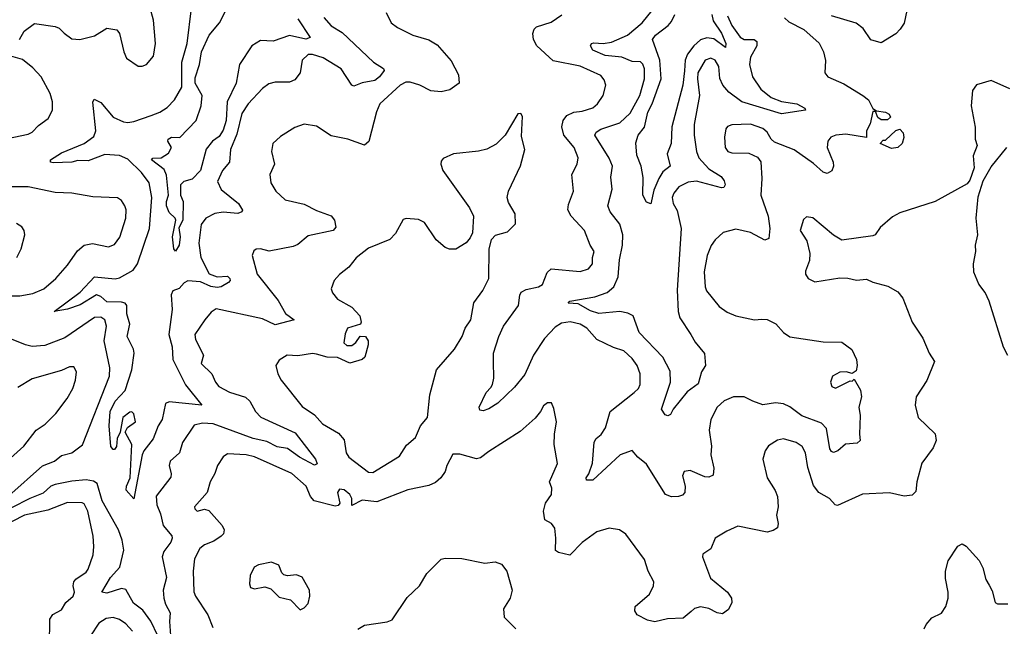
# Model space of a CAD drawing. Extents: x 2057697 to 2160550, y 827490 to 1016834.
# Tile 163 of 256: x 2132554 to 2137298, y 879220 to 882140. Entities that reach past the tile are written whole.
import ezdxf

# ---------------------------------------------------------------- set-up
doc = ezdxf.new("R2010")
doc.units = 0

msp = doc.modelspace()

# ---------------------------------------------------------------- linework, layer by layer
at = {"layer": '0CON20XD'}
for points in [[(2132552.9, 882045), (2132576, 882085), (2132625, 882122.5), (2132725, 882107.8), (2132745, 882098.9), (2132769.4, 882075), (2132805, 882048.6), (2132844.2, 882044.2), (2132915, 882062), (2132975, 882098.6), (2133021.7, 882091.7), (2133035, 882073.3), (2133056.4, 881985), (2133069.4, 881955), (2133125, 881917.1), (2133145, 881915.7), (2133166, 881925), (2133198.5, 881965), (2133208.9, 882025), (2133198.5, 882138.5), (2133182.1, 882202.1)], [(2133894.2, 882145), (2133954.5, 882055), (2133933, 882047), (2133855, 882063.8), (2133775, 882036.7), (2133715, 882039.3), (2133672.7, 882015), (2133613.3, 881925), (2133597.7, 881835), (2133553.2, 881745), (2133549, 881655), (2133535, 881607.8), (2133515, 881577.8), (2133483.8, 881555), (2133453.2, 881516.8), (2133425, 881414.2), (2133385, 881372.4), (2133345, 881360.6), (2133329.6, 881345), (2133329.6, 881295), (2133342, 881265), (2133341.1, 881175), (2133321.3, 881138.7), (2133327.2, 881095), (2133322.7, 881055), (2133305, 881026.2), (2133297.1, 881037.1), (2133291.1, 881095), (2133307.1, 881175), (2133304.2, 881185), (2133275, 881212.5), (2133261.1, 881245), (2133261, 881265), (2133271.9, 881295), (2133261.6, 881391.6), (2133249.8, 881419.8), (2133188.8, 881465), (2133196, 881474), (2133235.8, 881475.8), (2133271.9, 881498.1), (2133286.4, 881525), (2133268.8, 881555), (2133270, 881565), (2133285, 881574.1), (2133326.4, 881573.6), (2133404.3, 881655), (2133428.4, 881725), (2133433.9, 881775), (2133400.3, 881835), (2133400.4, 881859.6), (2133420.5, 881925), (2133429.6, 881985), (2133467.8, 882065), (2133517.3, 882125), (2133567.5, 882222.5)], [(2133011.7, 880071.7), (2133005, 880070.8), (2132993.2, 880085), (2132985.9, 880185), (2132989.8, 880255), (2133015, 880304.2), (2133061.9, 880355), (2133093.9, 880455), (2133105.2, 880535), (2133102.3, 880555), (2133072.6, 880615), (2133085.2, 880675), (2133071.3, 880725), (2133069.8, 880765), (2133061.8, 880775), (2133045, 880780.3), (2132975, 880781.9), (2132945, 880808.3), (2132925, 880815.7), (2132845, 880768.4), (2132785, 880746.2), (2132720, 880735), (2132845, 880827.9), (2132915, 880901.8), (2133015, 880893.6), (2133035, 880897.2), (2133101.1, 880935), (2133122.2, 880965), (2133180, 881135), (2133190.3, 881285), (2133177.5, 881355), (2133142, 881405), (2133075, 881468.4), (2133035, 881486), (2132965, 881491.4), (2132885, 881461.2), (2132835, 881462.3), (2132805.2, 881454.8), (2132715, 881450.8), (2132702.5, 881455), (2132702.5, 881465), (2132755, 881498.8), (2132864.4, 881545), (2132911.7, 881578.3), (2132920.7, 881605), (2132906.2, 881743.8), (2132912.5, 881757.5), (2132945, 881742), (2133005, 881670.5), (2133055, 881647.9), (2133075, 881644.6), (2133105, 881650.4), (2133188.6, 881678.6), (2133230, 881695), (2133265, 881718.1), (2133300.6, 881755), (2133335.3, 881814.7), (2133335.7, 881935), (2133360.8, 882025), (2133382.7, 882195)], [(2134320, 882175), (2134344, 882125), (2134375, 882102.5), (2134448.8, 882065), (2134525, 882042.9), (2134565, 882019.2), (2134632.8, 881942.8), (2134668.1, 881875), (2134671.2, 881835), (2134626.7, 881803.3), (2134585, 881793.3), (2134535, 881798.2), (2134482.5, 881825), (2134435, 881840), (2134415, 881838.9), (2134388.2, 881825), (2134289.1, 881735), (2134273.5, 881696.5), (2134236.9, 881553.1), (2134215, 881536.9), (2134135, 881565.5), (2134055, 881580.5), (2133985, 881626.9), (2133925, 881636.9), (2133880.7, 881620.7), (2133811.3, 881578.7), (2133774.2, 881545), (2133767.5, 881505), (2133782, 881445), (2133758.8, 881395), (2133764.2, 881355), (2133788.1, 881315), (2133833.1, 881273.1), (2133925, 881252.9), (2133985, 881221.1), (2134055, 881195.7), (2134071.4, 881175), (2134078.1, 881141.9), (2134064.1, 881125.9), (2133945, 881100.5), (2133895, 881057.5), (2133871.7, 881048.3), (2133756.1, 881026.1), (2133715, 881038), (2133694.2, 881035.8), (2133682.7, 881027.3), (2133674.2, 881005), (2133698.5, 880915), (2133798.9, 880788.9), (2133835.5, 880725.5), (2133876.7, 880695), (2133785, 880672.1), (2133725, 880699.7), (2133500.9, 880749.1), (2133477.4, 880732.6), (2133445.6, 880695), (2133398.1, 880625), (2133401.4, 880601.4), (2133439.4, 880525), (2133428, 880485), (2133480.6, 880435), (2133497.5, 880395), (2133513.8, 880375), (2133565, 880347.6), (2133642.8, 880322.8), (2133663.3, 880303.3), (2133690.3, 880255), (2133716.5, 880226.5), (2133881, 880151), (2133980.3, 880025), (2133987.3, 880002.7), (2133975, 879995.4), (2133902.2, 880035), (2133845, 880076), (2133795, 880084.6), (2133745, 880110.4), (2133678.5, 880125), (2133486, 880195), (2133435, 880198.1), (2133395, 880187.9), (2133339.1, 880105), (2133324.6, 880055), (2133279.7, 880015), (2133274.8, 879995), (2133284.7, 879955), (2133281.8, 879938.2), (2133212.5, 879847.5), (2133214.5, 879805), (2133232, 879762), (2133245.3, 879705.3), (2133286.6, 879656.6), (2133289.6, 879645), (2133281.8, 879625), (2133249.1, 879580.9), (2133240, 879555), (2133261.4, 879455), (2133246.4, 879393.6), (2133248.5, 879355), (2133256.5, 879326.5), (2133280, 879285), (2133276.4, 879243.6), (2133283.2, 879153.2)], [(2135365.4, 881774.6), (2135378.1, 881825), (2135370.7, 881850.7), (2135355, 881871.4), (2135255, 881915.8), (2135125, 881942.8), (2135045.5, 882015), (2135030, 882045), (2135027, 882073), (2135032.9, 882095), (2135043.6, 882106.4), (2135115, 882127.5), (2135166.2, 882163.8)], [(2135965, 882158), (2135985, 882111.8), (2136025, 882055.9), (2136045, 882044.7), (2136092.5, 882045), (2136105.8, 882035), (2136105.6, 882015), (2136075, 881960), (2136070.5, 881925), (2136085, 881864.4), (2136125.9, 881805), (2136175, 881765.2), (2136225, 881747.2), (2136298.8, 881735), (2136336.7, 881715), (2136340, 881705), (2136225, 881686.7), (2136034, 881744), (2135971.7, 881791.7), (2135941.5, 881825), (2135926.8, 881856.8), (2135922.9, 881915), (2135905, 881944.6), (2135885, 881954.6), (2135856.5, 881945), (2135821.9, 881885), (2135819.7, 881855), (2135829.2, 881775), (2135803.8, 881636.2), (2135803.4, 881585), (2135814.7, 881505), (2135827.1, 881475), (2135875, 881422.2), (2135933.8, 881385), (2135948.2, 881365), (2135953.3, 881345), (2135946.9, 881333.1), (2135935, 881330.9), (2135815, 881362.3), (2135775, 881358.8), (2135730.4, 881335), (2135705.4, 881305), (2135697.9, 881285), (2135702.5, 881255), (2135721.7, 881221.7), (2135741.4, 881135), (2135721.7, 880838.3), (2135726.1, 880735), (2135735.3, 880705), (2135788, 880625), (2135808.3, 880588.3), (2135854.1, 880534.1), (2135858.6, 880475), (2135840, 880445), (2135822.4, 880387.6), (2135770.5, 880349.5), (2135702, 880265), (2135690.7, 880239.3), (2135677, 880233), (2135665, 880237.5), (2135646.2, 880265), (2135690.4, 880395), (2135688.1, 880448.1), (2135653.2, 880515), (2135539.7, 880635), (2135509.5, 880715), (2135485, 880727.9), (2135445, 880735.2), (2135345, 880725.6), (2135305, 880738.4), (2135245, 880772.9), (2135196.7, 880775), (2135205, 880786.1), (2135325, 880806.3), (2135385, 880827.4), (2135417.1, 880855), (2135437.7, 880902.3), (2135444.7, 880985), (2135459.3, 881055), (2135460.3, 881105), (2135446.1, 881156.1), (2135400, 881215), (2135388.4, 881245), (2135409.1, 881325), (2135402.8, 881382.8), (2135411.1, 881435), (2135395, 881474.4), (2135325.6, 881585), (2135331.3, 881598.7), (2135355, 881613.2), (2135445, 881643.3), (2135495, 881690), (2135542.9, 881775), (2135564.3, 881855), (2135564.2, 881904.2), (2135556.1, 881926.1), (2135545, 881936.9), (2135505, 881939), (2135455, 881960), (2135375, 881968.4), (2135315, 881993.2), (2135304.5, 882015), (2135310, 882025), (2135321.1, 882028.9), (2135365, 882026.2), (2135405, 882031.7), (2135482.5, 882065), (2135553.4, 882125), (2135601.5, 882185)], [(2135889.5, 882165), (2135895.2, 882135), (2135935.9, 882075), (2135955.8, 882025), (2135955, 882006.2), (2135898.5, 882048.5), (2135865, 882052.1), (2135835, 882043.9), (2135802.9, 882015), (2135772.4, 881975), (2135761.3, 881945), (2135756.7, 881893.3), (2135748.9, 881825), (2135696.7, 881625), (2135693.9, 881545), (2135674.6, 881495), (2135688.6, 881435), (2135652.6, 881407.4), (2135633.9, 881376.1), (2135610.1, 881319.9), (2135595, 881253.3), (2135575, 881262.5), (2135557.1, 881295), (2135558.7, 881381.3), (2135547.9, 881435), (2135528.4, 881488.4), (2135523.1, 881546.9), (2135534.6, 881585), (2135565, 881623.6), (2135579.9, 881695), (2135600.9, 881735), (2135644.8, 881855), (2135639, 881945), (2135602.9, 882045), (2135617.9, 882065), (2135678.1, 882111.9), (2135695, 882130.9), (2135710.9, 882165)], [(2136828.8, 882185), (2136815.9, 882124.1), (2136796.7, 882095), (2136775, 882072.5), (2136705, 882029.2), (2136655, 882042.5), (2136617.9, 882097.9), (2136585, 882122.9), (2136465, 882159.5)], [(2134020.1, 882150.1), (2134055, 882110), (2134108, 882078), (2134258.9, 881935), (2134306.7, 881905), (2134310, 881895), (2134288.2, 881865), (2134265, 881847.8), (2134205, 881836.2), (2134165, 881820), (2134154.4, 881824.4), (2134103.6, 881903.6), (2134016, 881956), (2133965, 881973), (2133945, 881972.8), (2133914.7, 881945), (2133905.8, 881884.2), (2133879.9, 881850.1), (2133855, 881839.2), (2133785, 881840), (2133755, 881832.2), (2133725, 881809.4), (2133655, 881734.4), (2133625, 881688.6), (2133599.9, 881589.9), (2133569.6, 881515), (2133565.4, 881455), (2133531.1, 881415), (2133507.9, 881362.1), (2133525, 881323.1), (2133608.1, 881255), (2133627.4, 881222.6), (2133624.3, 881215), (2133605, 881207.7), (2133535, 881213.3), (2133495, 881207.8), (2133450.4, 881185), (2133429.5, 881155), (2133418.2, 881065), (2133426.7, 880995), (2133467.4, 880917.4), (2133505, 880902.9), (2133555, 880905.4), (2133566.2, 880895), (2133567.8, 880885), (2133560.8, 880875), (2133525.7, 880855), (2133505, 880851.4), (2133474.5, 880855.5), (2133425, 880879.2), (2133365, 880883.3), (2133346.1, 880873.9), (2133323.3, 880846.7), (2133291.8, 880835), (2133284.8, 880815.2), (2133288.8, 880745), (2133273.6, 880625), (2133288.4, 880565), (2133292.5, 880505), (2133353, 880383), (2133432.5, 880285), (2133275, 880301.5), (2133257.3, 880292.7), (2133240, 880215), (2133220.8, 880185), (2133196.9, 880123.1), (2133152.7, 880065), (2133144.8, 880045.3), (2133105, 879833.8), (2133067.5, 879875), (2133069.4, 879895), (2133086.9, 879935), (2133095.3, 880095), (2133062.5, 880155), (2133073.4, 880176.6), (2133112.3, 880205), (2133105, 880243.8), (2133095, 880252.5), (2133085, 880251.5), (2133050.7, 880225), (2133038.5, 880155), (2133024.6, 880125), (2133020, 880085), (2133011.7, 880071.7)], [(2136239.3, 882149.3), (2136260.3, 882130.3), (2136332.6, 882092.6), (2136406.6, 882026.6), (2136427.5, 881985), (2136435.9, 881944.1), (2136433.6, 881883.6), (2136447.5, 881865), (2136525, 881832), (2136616, 881776), (2136644, 881754), (2136665, 881712.5), (2136681.7, 881701.7), (2136725.6, 881695.6), (2136743.3, 881685), (2136749.3, 881670.7), (2136735, 881657.5), (2136705, 881657.5), (2136689.3, 881669.3), (2136678.3, 881698.3), (2136665, 881697.5), (2136651.8, 881638.2), (2136633.8, 881605), (2136635, 881573.3), (2136535, 881588.8), (2136485.7, 881584.3), (2136462.2, 881575), (2136447.3, 881555), (2136445.4, 881525), (2136473.6, 881455), (2136475.5, 881435), (2136467, 881413), (2136445, 881400), (2136425, 881405.6), (2136378.7, 881448.7), (2136285, 881513.3), (2136190.2, 881550.2), (2136174.6, 881564.6), (2136155, 881598.1), (2136135, 881616.2), (2136075, 881637.7), (2135985, 881633.3), (2135965, 881625.7), (2135957.1, 881615), (2135950.6, 881575), (2135953.6, 881525), (2135965.4, 881505.4), (2135985, 881499.2), (2136068, 881498), (2136108.5, 881478.5), (2136125.6, 881455.6), (2136129.4, 881375), (2136124.4, 881295), (2136160.4, 881195), (2136168.5, 881135), (2136163.1, 881086.9), (2136145, 881078.6), (2136075, 881115.6), (2136005, 881131.4), (2135944.3, 881115.7), (2135905, 881080), (2135886.6, 881053.4), (2135866.9, 881005), (2135852.9, 880927.1), (2135856.9, 880855), (2135863.1, 880835), (2135925, 880760), (2135962.6, 880732.6), (2136005, 880714.3), (2136095, 880695.7), (2136129.2, 880699.2), (2136155, 880697.1), (2136196.6, 880676.6), (2136234.5, 880634.5), (2136265, 880614.3), (2136425, 880590), (2136515, 880588.6), (2136562.8, 880552.8), (2136586, 880505), (2136590, 880475), (2136585, 880450), (2136565, 880437.5), (2136535.8, 880445.8), (2136505, 880444), (2136471.2, 880425), (2136460, 880395), (2136466.7, 880375), (2136485, 880366.2), (2136555, 880402.5), (2136565, 880400), (2136575, 880410), (2136605, 880357.5), (2136610, 880325), (2136596.7, 880275), (2136603.3, 880235), (2136600, 880145), (2136604.3, 880115), (2136588.6, 880101.4), (2136533.4, 880096.6), (2136495.8, 880065), (2136475, 880056.5), (2136465, 880061.1), (2136458.2, 880075), (2136442, 880172), (2136418.2, 880198.2), (2136323.1, 880233.1), (2136265, 880276.8), (2136235, 880291.8), (2136195, 880295.9), (2136135, 880287.1), (2136085.8, 880304.2), (2136045, 880324.8), (2135993.3, 880325), (2135948.6, 880305), (2135914.4, 880275), (2135883.9, 880216.1), (2135875.5, 880165), (2135886.8, 880086.8), (2135884.6, 880045), (2135898.9, 879981.1), (2135895, 879947.5), (2135875, 879938.6), (2135855, 879940), (2135785, 879969.5), (2135755, 879965.8), (2135747.5, 879945), (2135760, 879895), (2135758.2, 879865), (2135748.1, 879851.9), (2135728, 879845), (2135694.2, 879844.2), (2135665.2, 879855.2), (2135575, 880001.5), (2135533.1, 880035), (2135505, 880066.7), (2135446.7, 880045), (2135315, 879924.2), (2135284.4, 879924.4), (2135282.9, 879935), (2135296.4, 879953.6), (2135314.7, 880005), (2135322.8, 880107.2), (2135332.5, 880125), (2135356, 880144), (2135376.5, 880175), (2135398.9, 880255), (2135515.6, 880345), (2135535.5, 880365), (2135544.4, 880385), (2135544.4, 880435), (2135530, 880475), (2135505, 880510), (2135465, 880545.7), (2135415, 880562.2), (2135335, 880601.1), (2135286.4, 880655), (2135255, 880675.3), (2135206.2, 880686.2), (2135165, 880679.2), (2135135, 880660.9), (2135082.4, 880605), (2135030, 880525), (2134987.4, 880432.6), (2134939.1, 880370.8), (2134857.8, 880295), (2134815, 880267.5), (2134787.3, 880257.3), (2134770.8, 880260.8), (2134767.5, 880275), (2134801.4, 880345), (2134825, 880369.2), (2134831.8, 880385), (2134838.2, 880415), (2134836.4, 880495), (2134836.4, 880535), (2134863.2, 880615), (2134885.3, 880664.7), (2134957.3, 880765), (2134963.6, 880815), (2134970.8, 880829.2), (2134995, 880842.1), (2135053.3, 880855), (2135072.5, 880865), (2135095, 880924), (2135115, 880940.6), (2135255, 880928.1), (2135295, 880940.5), (2135314.4, 880965), (2135314.2, 880995), (2135322.9, 881025), (2135302.2, 881055), (2135275.6, 881125), (2135210.8, 881195), (2135195.5, 881225), (2135198.7, 881251.3), (2135221.9, 881315), (2135214.4, 881395), (2135240, 881445), (2135244.3, 881475), (2135225.4, 881525), (2135175.5, 881585), (2135167.1, 881625), (2135173.4, 881655), (2135190.7, 881679.3), (2135224.3, 881695.7), (2135265, 881700.3), (2135315, 881715.4), (2135338.9, 881735), (2135365.4, 881774.6)], [(2132495, 881567.7), (2132595, 881588.6), (2132615, 881599.2), (2132645, 881631.4), (2132690.8, 881665), (2132712.9, 881705), (2132713.1, 881745), (2132701.1, 881785), (2132657.1, 881865), (2132617.7, 881907.7), (2132568, 881948), (2132512, 881965)], [(2137325, 881807.5), (2137235, 881846.7), (2137163.9, 881826.1), (2137145, 881800), (2137138.8, 881725), (2137157, 881623), (2137157.5, 881565), (2137166.7, 881535), (2137148.8, 881485), (2137152.3, 881427.7), (2137131.7, 881368.3), (2137119.3, 881350.7), (2136965, 881265.8), (2136795, 881210), (2136759.3, 881190.7), (2136700.5, 881139.5), (2136676.7, 881105), (2136665, 881100), (2136515, 881079.2), (2136475, 881102.5), (2136375, 881185.8), (2136345, 881191.2), (2136331.1, 881178.9), (2136314.4, 881125), (2136347.1, 881075), (2136360.5, 881015), (2136359.1, 880980.9), (2136339.7, 880930.3), (2136340.6, 880915), (2136352.5, 880895), (2136385, 880878), (2136505, 880897.1), (2136545, 880896), (2136586.1, 880886.1), (2136635, 880892), (2136665, 880877.5), (2136737.6, 880857.6), (2136785, 880830), (2136809.3, 880799.3), (2136854, 880685), (2136905, 880606.7), (2136935.8, 880535.8), (2136962, 880495), (2136925, 880403.3), (2136873.8, 880325), (2136868.8, 880285), (2136883.8, 880225), (2136965, 880146.2), (2136969.2, 880115), (2136955, 880078.8), (2136900.8, 880005), (2136876, 879915), (2136871.2, 879868.8), (2136855, 879851.2), (2136815, 879846.7), (2136745, 879862), (2136615, 879857.1), (2136495, 879801.8), (2136482.9, 879805), (2136456, 879835), (2136405, 879864.4), (2136378.2, 879898.2), (2136351.8, 879985), (2136340.9, 880055), (2136324.3, 880085), (2136295, 880104.3), (2136235, 880122.5), (2136205, 880116), (2136161.7, 880088.3), (2136146, 880065), (2136134.2, 880024.2), (2136155.8, 879935), (2136194.5, 879874.5), (2136205.6, 879845.6), (2136208.9, 879795), (2136200.5, 879755), (2136209.2, 879715), (2136206.2, 879695), (2136185, 879681.2), (2136155, 879674), (2136015, 879702), (2135961.7, 879678.3), (2135905.8, 879644.2), (2135885, 879593.8), (2135845, 879567.5), (2135843.3, 879555), (2135882.4, 879452.4), (2135964.3, 879385), (2135984.3, 879355), (2135985.7, 879334.3), (2135969.1, 879300.9), (2135940.3, 879279.7), (2135915, 879284.4), (2135875, 879306.5), (2135835, 879314.3), (2135805, 879305.8), (2135789.1, 879290.9), (2135751.2, 879258.8), (2135675, 879256.2), (2135615, 879241.5), (2135579.8, 879249.8), (2135530, 879275), (2135518.8, 879295), (2135520, 879315), (2135588, 879375), (2135607.5, 879415), (2135609.2, 879435), (2135583.1, 879485), (2135565, 879541.2), (2135475, 879663.3), (2135444.2, 879684.2), (2135395, 879693.5), (2135335, 879675.4), (2135265, 879623.6), (2135205, 879563.5), (2135150, 879575), (2135135.6, 879585), (2135138.2, 879645), (2135132.6, 879692.6), (2135117.1, 879715), (2135085, 879732.5), (2135077.3, 879775), (2135087.5, 879812.5), (2135116.2, 879855), (2135118.9, 879885), (2135107.1, 879915), (2135145.5, 880004.5), (2135129.6, 880095), (2135131.5, 880145), (2135140, 880205), (2135128.3, 880268.3), (2135116.7, 880296.7), (2135096.7, 880296.7), (2135077.7, 880282.3), (2135064, 880255), (2135037.2, 880222.8), (2134965, 880157.5), (2134815, 880062.5), (2134775, 880030.9), (2134755, 880027.1), (2134675, 880049.2), (2134641.8, 880048.2), (2134612, 879995), (2134604.4, 879965), (2134582.7, 879935), (2134557.3, 879912.7), (2134525, 879898.5), (2134425, 879876.7), (2134275, 879820), (2134205, 879828), (2134155, 879802.5), (2134154.4, 879835), (2134144.4, 879855), (2134117.7, 879877.7), (2134095, 879880), (2134085.6, 879864.4), (2134096.2, 879813.8), (2134088.3, 879801.7), (2134075, 879798), (2133972.5, 879825), (2133955.5, 879845), (2133934.1, 879894.1), (2133865, 879955.4), (2133686.1, 880036.1), (2133645.3, 880045.3), (2133555, 880050), (2133534.6, 880035.4), (2133506.7, 879995), (2133494.3, 879955.7), (2133471.4, 879915), (2133457.1, 879865), (2133396.4, 879795), (2133397.5, 879785), (2133410, 879775), (2133445, 879783.6), (2133465, 879778.1), (2133529.5, 879705), (2133539.1, 879685), (2133535.5, 879665), (2133525.2, 879654.8), (2133489.2, 879630.8), (2133445, 879613.2), (2133421.8, 879595), (2133396.5, 879545), (2133389.6, 879485), (2133393.9, 879386.1), (2133401.8, 879365), (2133460.7, 879275), (2133484.6, 879214.6)], [(2134255, 879960.8), (2134385, 880038.8), (2134417.2, 880092.8), (2134461.2, 880128.8), (2134484.7, 880185.3), (2134518.6, 880225), (2134530.8, 880335), (2134563.3, 880455), (2134650, 880555), (2134685.5, 880614.5), (2134700.8, 880655), (2134728.5, 880695), (2134742.6, 880777.4), (2134785, 880836.2), (2134815.3, 880894.7), (2134815.6, 881035), (2134827.5, 881082.5), (2134847, 881103), (2134905, 881118.8), (2134943, 881157), (2134941.4, 881205), (2134910.2, 881260.2), (2134902.9, 881285), (2134910, 881315), (2134967, 881437), (2134988, 881515), (2134971.7, 881578.3), (2134977.5, 881675), (2134968.3, 881688.3), (2134955, 881687.5), (2134893.3, 881585), (2134849.7, 881540.3), (2134805, 881517.5), (2134765, 881507.1), (2134645, 881493.8), (2134595, 881472.5), (2134585, 881460), (2134583.8, 881445), (2134593.8, 881415), (2134721.9, 881235), (2134741.4, 881195), (2134735.6, 881114.4), (2134725, 881090), (2134705, 881066.7), (2134655, 881036.2), (2134625, 881036.2), (2134605, 881044), (2134560.7, 881080.7), (2134504.5, 881164.5), (2134475, 881178.1), (2134416, 881184), (2134402, 881178), (2134365, 881110.8), (2134337.6, 881082.4), (2134235, 881040), (2134175, 880994), (2134140.7, 880949.3), (2134095, 880914.2), (2134070, 880885), (2134054.4, 880845), (2134061.4, 880825), (2134086, 880795), (2134155, 880757.1), (2134192.9, 880715), (2134200, 880685), (2134196.2, 880675), (2134134, 880655), (2134122.1, 880627.9), (2134116.2, 880585), (2134131.2, 880571.2), (2134155, 880572), (2134174.2, 880585.8), (2134195, 880616.2), (2134220, 880615), (2134234, 880595), (2134234, 880575), (2134218, 880515), (2134205, 880504.3), (2134145, 880487.5), (2134085, 880514.2), (2134035, 880515.5), (2133985, 880530.6), (2133965, 880532.9), (2133895, 880521.9), (2133843.8, 880526.2), (2133805, 880501.2), (2133788.8, 880475), (2133798.8, 880435), (2133813.8, 880405), (2133915, 880278.8), (2133975, 880237.5), (2134014, 880195), (2134090.5, 880150.5), (2134118.3, 880118.3), (2134127.5, 880055), (2134139.4, 880035), (2134235, 879962.9), (2134255, 879960.8)], [(2136755, 881519.4), (2136700, 881545), (2136715, 881560), (2136725, 881560), (2136775, 881607.5), (2136795, 881613.3), (2136811.2, 881595), (2136813.9, 881573.9), (2136805.5, 881544.5), (2136785, 881524.4), (2136755, 881519.4)], [(2137315, 880523.8), (2137293.6, 880563.6), (2137225.5, 880785.5), (2137206.6, 880826.6), (2137175, 880866.7), (2137151.4, 880925), (2137149.2, 880965), (2137161.4, 881025), (2137158.6, 881055), (2137171.4, 881105), (2137163.1, 881185), (2137172.5, 881287.5), (2137196.1, 881363.9), (2137235, 881432.5), (2137310, 881525)], [(2132515, 880810.7), (2132555, 880810.8), (2132617.6, 880822.4), (2132670.6, 880845), (2132728.9, 880895), (2132785, 880959.2), (2132832.3, 881027.7), (2132865, 881055.6), (2132905, 881063.3), (2132983, 881047), (2133011.9, 881058.1), (2133036.2, 881093.8), (2133065.9, 881185), (2133067.3, 881225), (2133060.9, 881245), (2133045, 881269.2), (2133025, 881282.5), (2132906.8, 881286.8), (2132805, 881305.6), (2132725, 881308.8), (2132595, 881335.9), (2132505.4, 881335.4)], [(2132540, 880995), (2132562.1, 881037.9), (2132579.2, 881105), (2132575.8, 881125.8), (2132565, 881143.3), (2132538.6, 881158.6)], [(2132501.8, 879848.2), (2132665, 879992.8), (2132721.5, 880015), (2132755, 880042.8), (2132805, 880056.1), (2132856.6, 880093.4), (2132986.9, 880425), (2132987.9, 880465), (2132960.8, 880595), (2132973.2, 880665), (2132964.4, 880695), (2132945, 880707.7), (2132915, 880707.3), (2132771.1, 880608.9), (2132675, 880572.4), (2132615, 880567.2), (2132582, 880575), (2132475, 880619.1)], [(2132494.4, 880015), (2132575, 880087.5), (2132634, 880165), (2132677, 880193), (2132728, 880245), (2132783.9, 880316.1), (2132810, 880365), (2132822.5, 880405), (2132827.5, 880445), (2132815, 880469.2), (2132795, 880470), (2132755, 880451.9), (2132615, 880410.8), (2132545, 880370)], [(2133219.4, 879175), (2133187, 879245), (2133147.8, 879297.8), (2133102.1, 879332.1), (2133065, 879398), (2133045, 879402.9), (2132975, 879379.6), (2132950, 879385), (2132992.4, 879455), (2133037.5, 879505), (2133056.2, 879586.2), (2133048.4, 879635), (2133030, 879685), (2132952.4, 879825), (2132927.4, 879907.4), (2132909.5, 879919.5), (2132875, 879925.2), (2132805, 879919.3), (2132725, 879903.3), (2132705, 879894.1), (2132668.2, 879861.8), (2132602.7, 879835), (2132515, 879790.5)], [(2132695.7, 879004.3), (2132700, 879255), (2132713.6, 879276.4), (2132755, 879300), (2132777.1, 879335), (2132811.5, 879365), (2132818.2, 879385), (2132811.9, 879415), (2132815.3, 879434.7), (2132825, 879447.9), (2132875, 879481.4), (2132884.4, 879495), (2132908.2, 879565), (2132912.1, 879605), (2132908.8, 879655), (2132881.9, 879775), (2132865, 879810), (2132855, 879815.3), (2132785, 879816.1), (2132690.4, 879779.6), (2132578.1, 879755), (2132457.8, 879695)], [(2136912.1, 879207.9), (2136921.1, 879228.9), (2136949.5, 879260.5), (2136995, 879283.3), (2137016.5, 879315), (2137027.5, 879355), (2137027.8, 879385), (2137015, 879450), (2137014.4, 879485.6), (2137027.5, 879535), (2137075, 879606.7), (2137095, 879616.7), (2137115, 879606.7), (2137176.8, 879536.8), (2137195, 879502.5), (2137209.2, 879445), (2137225, 879418.8)], [(2134183.5, 879206.5), (2134215, 879225.8), (2134325, 879242), (2134349.1, 879250.9), (2134421.2, 879358.8), (2134480, 879415), (2134516.2, 879475), (2134585, 879543.3), (2134605, 879548.8), (2134685, 879547.1), (2134795, 879524), (2134845, 879530), (2134875, 879518.8), (2134900.8, 879485), (2134926.7, 879395), (2134918.1, 879355), (2134886, 879305), (2134888, 879265), (2134945, 879208.8)], [(2133905, 879300), (2133925, 879310), (2133945, 879330), (2133952.5, 879365), (2133950, 879395), (2133915, 879456.7), (2133887.3, 879467.3), (2133845, 879462.5), (2133827.3, 879467.3), (2133817.3, 879477.3), (2133802.5, 879515), (2133768.3, 879528.3), (2133705, 879516.2), (2133683.8, 879505), (2133664, 879465), (2133661.2, 879425), (2133666.7, 879406.7), (2133685, 879400), (2133735, 879410), (2133765, 879400), (2133805, 879361.2), (2133858.3, 879348.3), (2133905, 879300)], [(2137225, 879418.8), (2137240.3, 879390.3), (2137254, 879335), (2137265, 879328), (2137315, 879328.1)], [(2133097.3, 879197.3), (2133065, 879232.1), (2133035, 879252.3), (2133005, 879262.1), (2132971.3, 879258.7), (2132935, 879236.2), (2132896.3, 879173.7)]]:
    msp.add_lwpolyline(points, dxfattribs=at)

doc.saveas('drawing.dxf')
